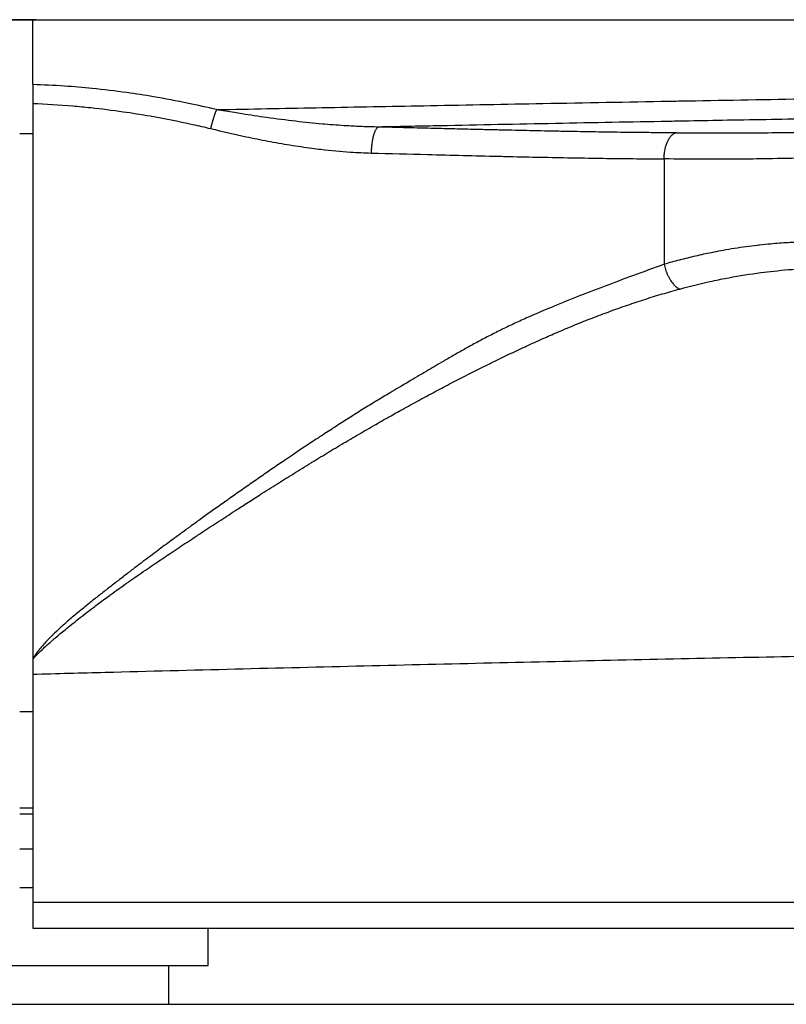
# Model space of a CAD drawing. Header units: millimetres. Extents: x -3355 to -830, y -2775 to -1049.
# Tile 44 of 103: x -1420 to -1390, y -2721 to -2684. Entities that reach past the tile are written whole.
import ezdxf

# ---------------------------------------------------------------- set-up
doc = ezdxf.new("R2010")
doc.units = ezdxf.units.MM
doc.layers.add('Make2D$Visible$Curvas', color=7, linetype='Continuous')

msp = doc.modelspace()

# ---------------------------------------------------------------- linework, layer by layer
at = {"layer": 'Make2D$Visible$Curvas', "color": 8, "lineweight": -3, "true_color": 0x7f7f7f}
for points, weights, knots in [([(-1497.868, -2683.578), (-1497.868, -2683.578), (-1419.782, -2683.578), (-1419.396, -2683.578), (-1419.011, -2683.578)], [1, 0.707106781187, 1, 0.99796023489, 0.995948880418], [0, 0, 0, 122.65714, 122.65714, 123.511348, 123.511348, 123.511348]), ([(-1427.282, -2719.879), (-1427.282, -2719.879), (-1419.782, -2719.879), (-1412.282, -2719.879), (-1412.282, -2719.879)], [1, 0.707106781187, 1, 0.707106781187, 1], [0, 0, 0, 11.780972, 11.780972, 23.561945, 23.561945, 23.561945])]:
    msp.add_rational_spline(points, weights, degree=2, knots=knots, dxfattribs=at)
at = {"layer": 'Make2D$Visible$Curvas', "color": 253, "lineweight": -3, "true_color": 0x98aaaf}
for points, degree in [([(-1419.011, -2686.067), (-1419.011, -2685.238), (-1419.011, -2684.408), (-1419.011, -2683.578)], 3), ([(-1419.011, -2686.793), (-1419.011, -2708.123)], 1), ([(-1405.746, -2687.699), (-1405.751, -2687.701), (-1405.757, -2687.703), (-1405.762, -2687.706)], 3), ([(-1394.582, -2688.106), (-1394.571, -2688.091), (-1394.561, -2688.077), (-1394.55, -2688.064)], 3), ([(-1394.794, -2688.921), (-1394.795, -2692.963)], 1), ([(-1419.011, -2708.707), (-1419.011, -2710.147)], 1), ([(-1419.011, -2710.147), (-1419.011, -2717.439)], 1)]:
    msp.add_open_spline(points, degree=degree, dxfattribs=at)
at = {"layer": 'Make2D$Visible$Curvas', "color": 8, "lineweight": -3, "true_color": 0x7f7f7f}
for points, weights in [([(-1419.011, -2683.578), (-1341.696, -2683.578), (-1341.696, -2683.578)], [0.995948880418, 0.709146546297, 1]), ([(-1419.507, -2716.879), (-1419.259, -2716.879), (-1419.011, -2716.879)], [0.993407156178, 0.987569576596, 0.981975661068])]:
    msp.add_rational_spline(points, weights, degree=2, dxfattribs=at)
at = {"layer": 'Make2D$Visible$Curvas', "color": 253, "lineweight": -3, "true_color": 0x98aaaf}
for points, knots in [([(-1419.011, -2686.067), (-1419.011, -2686.113), (-1419.011, -2686.164), (-1419.011, -2686.275), (-1419.011, -2686.335), (-1419.011, -2686.461), (-1419.011, -2686.526), (-1419.011, -2686.659), (-1419.011, -2686.726), (-1419.011, -2686.793)], [0, 0, 0, 0, 0.2014913, 0.2014913, 0.406834, 0.406834, 0.6125937, 0.6125937, 0.813658, 0.813658, 0.813658, 0.813658]), ([(-1411.961, -2687.03), (-1412.323, -2686.943), (-1412.683, -2686.863), (-1413.041, -2686.788), (-1413.488, -2686.695), (-1413.933, -2686.611), (-1414.374, -2686.536), (-1414.717, -2686.478), (-1415.058, -2686.425), (-1415.397, -2686.377), (-1415.845, -2686.315), (-1416.29, -2686.262), (-1416.73, -2686.218), (-1417.086, -2686.182), (-1417.44, -2686.152), (-1417.791, -2686.128), (-1418.202, -2686.1), (-1418.609, -2686.08), (-1419.011, -2686.067)], [0, 0, 0, 0, 1.122211, 1.122211, 1.122211, 2.49347, 2.49347, 2.49347, 3.536661, 3.536661, 3.536661, 4.88637, 4.88637, 4.88637, 5.954742, 5.954742, 5.954742, 7.179212, 7.179212, 7.179212, 7.179212]), ([(-1411.961, -2687.03), (-1411.79, -2687.027), (-1411.619, -2687.023), (-1411.448, -2687.02), (-1410.186, -2686.995), (-1408.928, -2686.971), (-1407.674, -2686.947), (-1406.364, -2686.922), (-1405.059, -2686.897), (-1403.761, -2686.873), (-1402.312, -2686.846), (-1400.872, -2686.819), (-1399.443, -2686.793), (-1397.815, -2686.763), (-1396.202, -2686.733), (-1394.608, -2686.705), (-1394.367, -2686.7), (-1394.127, -2686.696), (-1393.888, -2686.692), (-1392.33, -2686.664), (-1390.79, -2686.637), (-1389.271, -2686.611), (-1388.598, -2686.599), (-1387.928, -2686.588), (-1387.263, -2686.577), (-1385.961, -2686.555), (-1384.676, -2686.534), (-1383.411, -2686.515), (-1382.669, -2686.503), (-1381.933, -2686.492), (-1381.205, -2686.482), (-1381.121, -2686.48), (-1381.037, -2686.479), (-1380.953, -2686.478), (-1379.628, -2686.459), (-1378.327, -2686.441), (-1377.051, -2686.425), (-1375.953, -2686.411), (-1374.873, -2686.397), (-1373.815, -2686.385), (-1372.608, -2686.371), (-1371.428, -2686.358), (-1370.277, -2686.346), (-1369.201, -2686.334), (-1368.15, -2686.324), (-1367.125, -2686.314), (-1365.796, -2686.301), (-1364.511, -2686.29), (-1363.276, -2686.28), (-1363.042, -2686.278), (-1362.809, -2686.276), (-1362.579, -2686.274), (-1361.497, -2686.265), (-1360.455, -2686.258), (-1359.453, -2686.252), (-1358.452, -2686.245), (-1357.493, -2686.24), (-1356.576, -2686.237), (-1356.398, -2686.236), (-1356.222, -2686.235), (-1356.047, -2686.235), (-1355.167, -2686.232), (-1354.329, -2686.231), (-1353.535, -2686.232), (-1353.466, -2686.232), (-1353.397, -2686.232), (-1353.329, -2686.232), (-1352.542, -2686.233), (-1351.799, -2686.235), (-1351.101, -2686.24), (-1350.376, -2686.244), (-1349.7, -2686.25), (-1349.074, -2686.258), (-1348.447, -2686.266), (-1347.87, -2686.275), (-1347.343, -2686.285), (-1346.987, -2686.292), (-1346.655, -2686.299), (-1346.345, -2686.307), (-1345.851, -2686.319), (-1345.416, -2686.333), (-1345.042, -2686.349), (-1344.842, -2686.357), (-1344.658, -2686.365), (-1344.493, -2686.374), (-1344.214, -2686.389), (-1343.985, -2686.405), (-1343.806, -2686.423), (-1343.71, -2686.432), (-1343.629, -2686.442), (-1343.562, -2686.452), (-1343.45, -2686.469), (-1343.378, -2686.487), (-1343.345, -2686.506), (-1343.341, -2686.508), (-1343.337, -2686.511), (-1343.334, -2686.514)], [-143.250093, -143.250093, -143.250093, -143.250093, -142.734314, -142.734314, -142.734314, -138.927344, -138.927344, -138.927344, -134.948717, -134.948717, -134.948717, -130.507214, -130.507214, -130.507214, -125.448011, -125.448011, -125.448011, -124.685488, -124.685488, -124.685488, -119.726058, -119.726058, -119.726058, -117.526726, -117.526726, -117.526726, -113.219044, -113.219044, -113.219044, -110.693847, -110.693847, -110.693847, -110.402212, -110.402212, -110.402212, -105.796029, -105.796029, -105.796029, -101.828343, -101.828343, -101.828343, -97.305806, -97.305806, -97.305806, -93.075699, -93.075699, -93.075699, -87.584611, -87.584611, -87.584611, -86.544916, -86.544916, -86.544916, -81.667226, -81.667226, -81.667226, -76.795013, -76.795013, -76.795013, -75.84766, -75.84766, -75.84766, -71.084175, -71.084175, -71.084175, -70.671522, -70.671522, -70.671522, -65.90753, -65.90753, -65.90753, -60.967076, -60.967076, -60.967076, -56.027001, -56.027001, -56.027001, -52.694778, -52.694778, -52.694778, -47.370893, -47.370893, -47.370893, -44.522933, -44.522933, -44.522933, -39.735141, -39.735141, -39.735141, -37.190185, -37.190185, -37.190185, -32.951222, -32.951222, -32.951222, -32.394469, -32.394469, -32.394469, -32.394469]), ([(-1419.011, -2686.793), (-1418.505, -2686.811), (-1417.994, -2686.842), (-1417.478, -2686.886), (-1417.249, -2686.906), (-1417.019, -2686.928), (-1416.788, -2686.952), (-1416.376, -2686.996), (-1415.96, -2687.048), (-1415.542, -2687.108), (-1415.199, -2687.157), (-1414.855, -2687.211), (-1414.51, -2687.271), (-1413.969, -2687.366), (-1413.425, -2687.474), (-1412.879, -2687.596), (-1412.65, -2687.647), (-1412.421, -2687.7), (-1412.191, -2687.756)], [0, 0, 0, 0, 1.540272, 1.540272, 1.540272, 2.235691, 2.235691, 2.235691, 3.499195, 3.499195, 3.499195, 4.552843, 4.552843, 4.552843, 6.2348, 6.2348, 6.2348, 6.951244, 6.951244, 6.951244, 6.951244]), ([(-1405.746, -2687.699), (-1405.857, -2687.697), (-1405.968, -2687.695), (-1406.079, -2687.692), (-1406.276, -2687.686), (-1406.474, -2687.679), (-1406.672, -2687.669), (-1406.766, -2687.664), (-1406.86, -2687.659), (-1406.954, -2687.653), (-1407.242, -2687.636), (-1407.53, -2687.615), (-1407.819, -2687.59), (-1407.845, -2687.588), (-1407.871, -2687.586), (-1407.897, -2687.583), (-1408.238, -2687.553), (-1408.58, -2687.518), (-1408.922, -2687.478), (-1409.296, -2687.435), (-1409.67, -2687.386), (-1410.044, -2687.334), (-1410.357, -2687.29), (-1410.669, -2687.243), (-1410.982, -2687.193), (-1411.08, -2687.178), (-1411.178, -2687.162), (-1411.276, -2687.146), (-1411.504, -2687.108), (-1411.733, -2687.07), (-1411.961, -2687.03)], [0, 0, 0, 0, 0.339102, 0.339102, 0.339102, 0.94199, 0.94199, 0.94199, 1.229157, 1.229157, 1.229157, 2.10857, 2.10857, 2.10857, 2.187788, 2.187788, 2.187788, 3.23083, 3.23083, 3.23083, 4.373692, 4.373692, 4.373692, 5.329327, 5.329327, 5.329327, 5.629919, 5.629919, 5.629919, 6.329276, 6.329276, 6.329276, 6.329276]), ([(-1357.682, -2686.985), (-1357.706, -2686.985), (-1357.73, -2686.985), (-1357.754, -2686.985), (-1358.066, -2686.987), (-1358.383, -2686.988), (-1358.706, -2686.99), (-1359.025, -2686.992), (-1359.349, -2686.994), (-1359.679, -2686.996), (-1360.046, -2686.998), (-1360.42, -2687.001), (-1360.8, -2687.003), (-1361.18, -2687.006), (-1361.567, -2687.009), (-1361.959, -2687.012), (-1362.297, -2687.015), (-1362.639, -2687.017), (-1362.986, -2687.02), (-1363.374, -2687.023), (-1363.768, -2687.027), (-1364.167, -2687.031), (-1364.565, -2687.034), (-1364.968, -2687.038), (-1365.375, -2687.042), (-1365.782, -2687.046), (-1366.193, -2687.05), (-1366.607, -2687.055), (-1367.022, -2687.059), (-1367.44, -2687.064), (-1367.861, -2687.069), (-1368.283, -2687.073), (-1368.707, -2687.078), (-1369.134, -2687.083), (-1369.272, -2687.085), (-1369.409, -2687.087), (-1369.547, -2687.088), (-1370.194, -2687.096), (-1370.847, -2687.105), (-1371.504, -2687.113), (-1372.24, -2687.123), (-1372.983, -2687.133), (-1373.731, -2687.143), (-1374.499, -2687.153), (-1375.273, -2687.164), (-1376.052, -2687.176), (-1376.764, -2687.186), (-1377.479, -2687.196), (-1378.2, -2687.207), (-1379.004, -2687.219), (-1379.814, -2687.232), (-1380.629, -2687.244), (-1380.751, -2687.246), (-1380.872, -2687.248), (-1380.994, -2687.25), (-1381.511, -2687.258), (-1382.031, -2687.266), (-1382.553, -2687.275), (-1382.941, -2687.281), (-1383.33, -2687.287), (-1383.721, -2687.294), (-1384.248, -2687.302), (-1384.779, -2687.311), (-1385.312, -2687.32), (-1385.846, -2687.328), (-1386.383, -2687.337), (-1386.923, -2687.346), (-1387.463, -2687.355), (-1388.007, -2687.365), (-1388.554, -2687.374), (-1388.783, -2687.378), (-1389.012, -2687.382), (-1389.243, -2687.386), (-1389.791, -2687.395), (-1390.343, -2687.405), (-1390.899, -2687.415), (-1391.452, -2687.424), (-1392.01, -2687.434), (-1392.572, -2687.444), (-1393.051, -2687.453), (-1393.533, -2687.461), (-1394.019, -2687.47), (-1394.226, -2687.474), (-1394.434, -2687.478), (-1394.643, -2687.482), (-1395.352, -2687.495), (-1396.067, -2687.508), (-1396.788, -2687.522), (-1397.509, -2687.535), (-1398.235, -2687.549), (-1398.966, -2687.563), (-1399.692, -2687.577), (-1400.423, -2687.592), (-1401.158, -2687.606), (-1401.896, -2687.621), (-1402.638, -2687.636), (-1403.383, -2687.651), (-1403.423, -2687.652), (-1403.462, -2687.652), (-1403.502, -2687.653), (-1404.246, -2687.668), (-1404.994, -2687.683), (-1405.746, -2687.699)], [-57.4701, -57.4701, -57.4701, -57.4701, -57.353032, -57.353032, -57.353032, -55.823882, -55.823882, -55.823882, -54.300211, -54.300211, -54.300211, -52.589143, -52.589143, -52.589143, -50.861838, -50.861838, -50.861838, -49.364642, -49.364642, -49.364642, -47.675768, -47.675768, -47.675768, -45.984585, -45.984585, -45.984585, -44.292931, -44.292931, -44.292931, -42.603544, -42.603544, -42.603544, -40.919012, -40.919012, -40.919012, -40.379675, -40.379675, -40.379675, -37.859402, -37.859402, -37.859402, -35.067951, -35.067951, -35.067951, -32.233763, -32.233763, -32.233763, -29.673237, -29.673237, -29.673237, -26.839422, -26.839422, -26.839422, -26.419904, -26.419904, -26.419904, -24.638344, -24.638344, -24.638344, -23.320034, -23.320034, -23.320034, -21.541762, -21.541762, -21.541762, -19.761656, -19.761656, -19.761656, -17.979859, -17.979859, -17.979859, -17.231954, -17.231954, -17.231954, -15.446445, -15.446445, -15.446445, -13.65976, -13.65976, -13.65976, -12.125917, -12.125917, -12.125917, -11.467286, -11.467286, -11.467286, -9.216567, -9.216567, -9.216567, -6.950557, -6.950557, -6.950557, -4.688039, -4.688039, -4.688039, -2.406773, -2.406773, -2.406773, -2.286027, -2.286027, -2.286027, 0, 0, 0, 0]), ([(-1412.191, -2687.756), (-1411.726, -2687.87), (-1411.27, -2687.974), (-1410.824, -2688.069), (-1410.545, -2688.128), (-1410.27, -2688.184), (-1409.999, -2688.235), (-1409.71, -2688.29), (-1409.426, -2688.34), (-1409.145, -2688.385), (-1408.861, -2688.431), (-1408.58, -2688.472), (-1408.302, -2688.509), (-1408.187, -2688.524), (-1408.073, -2688.538), (-1407.958, -2688.552), (-1407.575, -2688.596), (-1407.198, -2688.632), (-1406.827, -2688.657), (-1406.559, -2688.675), (-1406.295, -2688.688), (-1406.034, -2688.694)], [-6.42106, -6.42106, -6.42106, -6.42106, -4.992867, -4.992867, -4.992867, -4.132399, -4.132399, -4.132399, -3.24317, -3.24317, -3.24317, -2.365632, -2.365632, -2.365632, -2.007402, -2.007402, -2.007402, -0.828334, -0.828334, -0.828334, 0, 0, 0, 0]), ([(-1405.888, -2687.871), (-1405.881, -2687.854), (-1405.872, -2687.837), (-1405.864, -2687.822), (-1405.856, -2687.807), (-1405.848, -2687.794), (-1405.84, -2687.781), (-1405.835, -2687.774), (-1405.83, -2687.768), (-1405.825, -2687.761), (-1405.816, -2687.75), (-1405.807, -2687.74), (-1405.798, -2687.732), (-1405.789, -2687.723), (-1405.78, -2687.716), (-1405.772, -2687.711), (-1405.768, -2687.709), (-1405.765, -2687.707), (-1405.762, -2687.706)], [0.9678121, 0.9678121, 0.9678121, 0.9678121, 1.0605935, 1.0605935, 1.0605935, 1.1515333, 1.1515333, 1.1515333, 1.2036568, 1.2036568, 1.2036568, 1.298989, 1.298989, 1.298989, 1.3907898, 1.3907898, 1.3907898, 1.423212, 1.423212, 1.423212, 1.423212]), ([(-1394.307, -2687.921), (-1394.614, -2687.92), (-1394.917, -2687.917), (-1395.216, -2687.915), (-1395.323, -2687.914), (-1395.429, -2687.913), (-1395.534, -2687.912), (-1395.852, -2687.909), (-1396.164, -2687.905), (-1396.471, -2687.901), (-1396.795, -2687.897), (-1397.113, -2687.892), (-1397.424, -2687.887), (-1397.572, -2687.885), (-1397.719, -2687.882), (-1397.864, -2687.88), (-1398.047, -2687.877), (-1398.228, -2687.873), (-1398.405, -2687.87), (-1398.596, -2687.866), (-1398.784, -2687.863), (-1398.969, -2687.859), (-1399.156, -2687.855), (-1399.341, -2687.852), (-1399.524, -2687.848), (-1399.711, -2687.844), (-1399.895, -2687.84), (-1400.078, -2687.836), (-1400.219, -2687.833), (-1400.359, -2687.83), (-1400.499, -2687.827), (-1400.683, -2687.823), (-1400.867, -2687.818), (-1401.053, -2687.814), (-1401.237, -2687.81), (-1401.422, -2687.806), (-1401.61, -2687.801), (-1401.712, -2687.799), (-1401.815, -2687.796), (-1401.918, -2687.794), (-1402.183, -2687.788), (-1402.453, -2687.781), (-1402.727, -2687.775), (-1402.994, -2687.768), (-1403.266, -2687.761), (-1403.541, -2687.755), (-1403.816, -2687.748), (-1404.095, -2687.741), (-1404.376, -2687.734), (-1404.654, -2687.727), (-1404.935, -2687.72), (-1405.217, -2687.712), (-1405.393, -2687.708), (-1405.569, -2687.703), (-1405.746, -2687.699)], [0, 0, 0, 0, 1.033457, 1.033457, 1.033457, 1.394001, 1.394001, 1.394001, 2.448543, 2.448543, 2.448543, 3.513968, 3.513968, 3.513968, 4.00309, 4.00309, 4.00309, 4.602103, 4.602103, 4.602103, 5.22313, 5.22313, 5.22313, 5.831807, 5.831807, 5.831807, 6.435268, 6.435268, 6.435268, 6.891364, 6.891364, 6.891364, 7.489102, 7.489102, 7.489102, 8.087273, 8.087273, 8.087273, 8.417434, 8.417434, 8.417434, 9.279083, 9.279083, 9.279083, 10.141895, 10.141895, 10.141895, 11.022968, 11.022968, 11.022968, 11.906101, 11.906101, 11.906101, 12.459697, 12.459697, 12.459697, 12.459697]), ([(-1405.891, -2687.878), (-1405.9, -2687.897), (-1405.908, -2687.918), (-1405.916, -2687.94), (-1405.922, -2687.958), (-1405.929, -2687.978), (-1405.935, -2687.998), (-1405.937, -2688.005), (-1405.94, -2688.013), (-1405.942, -2688.021), (-1405.949, -2688.046), (-1405.956, -2688.073), (-1405.963, -2688.1), (-1405.966, -2688.114), (-1405.969, -2688.127), (-1405.972, -2688.142), (-1405.978, -2688.167), (-1405.983, -2688.194), (-1405.988, -2688.221), (-1405.993, -2688.249), (-1405.997, -2688.277), (-1406.002, -2688.306)], [0.5235777, 0.5235777, 0.5235777, 0.5235777, 0.6237265, 0.6237265, 0.6237265, 0.7083053, 0.7083053, 0.7083053, 0.7395167, 0.7395167, 0.7395167, 0.8424655, 0.8424655, 0.8424655, 0.8930197, 0.8930197, 0.8930197, 0.9859909, 0.9859909, 0.9859909, 1.0795351, 1.0795351, 1.0795351, 1.0795351]), ([(-1394.794, -2688.921), (-1394.794, -2688.902), (-1394.794, -2688.883), (-1394.793, -2688.864), (-1394.792, -2688.828), (-1394.79, -2688.792), (-1394.787, -2688.756), (-1394.784, -2688.725), (-1394.781, -2688.695), (-1394.776, -2688.664), (-1394.771, -2688.628), (-1394.766, -2688.592), (-1394.759, -2688.557), (-1394.756, -2688.545), (-1394.754, -2688.532), (-1394.751, -2688.52), (-1394.744, -2688.49), (-1394.737, -2688.46), (-1394.728, -2688.431), (-1394.724, -2688.414), (-1394.719, -2688.398), (-1394.713, -2688.381), (-1394.711, -2688.373), (-1394.708, -2688.364), (-1394.705, -2688.356), (-1394.698, -2688.335), (-1394.69, -2688.314), (-1394.682, -2688.295), (-1394.674, -2688.274), (-1394.665, -2688.254), (-1394.656, -2688.235), (-1394.652, -2688.228), (-1394.649, -2688.22), (-1394.645, -2688.213), (-1394.636, -2688.194), (-1394.626, -2688.176), (-1394.616, -2688.159), (-1394.606, -2688.143), (-1394.596, -2688.127), (-1394.586, -2688.112)], [0, 0, 0, 0, 0.0563432, 0.0563432, 0.0563432, 0.1653269, 0.1653269, 0.1653269, 0.2595749, 0.2595749, 0.2595749, 0.371823, 0.371823, 0.371823, 0.4122925, 0.4122925, 0.4122925, 0.512043, 0.512043, 0.512043, 0.569653, 0.569653, 0.569653, 0.6005907, 0.6005907, 0.6005907, 0.6763918, 0.6763918, 0.6763918, 0.7558272, 0.7558272, 0.7558272, 0.7864221, 0.7864221, 0.7864221, 0.8658963, 0.8658963, 0.8658963, 0.9420024, 0.9420024, 0.9420024, 0.9420024]), ([(-1394.546, -2688.06), (-1394.532, -2688.043), (-1394.517, -2688.027), (-1394.501, -2688.012), (-1394.487, -2687.999), (-1394.473, -2687.988), (-1394.458, -2687.978), (-1394.444, -2687.968), (-1394.43, -2687.959), (-1394.415, -2687.952)], [1.0368936, 1.0368936, 1.0368936, 1.0368936, 1.1398455, 1.1398455, 1.1398455, 1.2318622, 1.2318622, 1.2318622, 1.3222651, 1.3222651, 1.3222651, 1.3222651]), ([(-1394.307, -2687.921), (-1394.325, -2687.922), (-1394.344, -2687.925), (-1394.362, -2687.931), (-1394.376, -2687.934), (-1394.39, -2687.94), (-1394.404, -2687.946), (-1394.407, -2687.948), (-1394.411, -2687.95), (-1394.415, -2687.952)], [0, 0, 0, 0, 0.1105672, 0.1105672, 0.1105672, 0.1953619, 0.1953619, 0.1953619, 0.2194415, 0.2194415, 0.2194415, 0.2194415]), ([(-1394.307, -2687.921), (-1393.81, -2687.924), (-1393.314, -2687.925), (-1392.817, -2687.925), (-1392.052, -2687.924), (-1391.287, -2687.92), (-1390.521, -2687.911), (-1389.984, -2687.906), (-1389.446, -2687.898), (-1388.909, -2687.888)], [0, 0, 0, 0, 1.712202, 1.712202, 1.712202, 4.350736, 4.350736, 4.350736, 6.204156, 6.204156, 6.204156, 6.204156]), ([(-1406.003, -2688.314), (-1406.007, -2688.346), (-1406.011, -2688.378), (-1406.015, -2688.41), (-1406.018, -2688.442), (-1406.021, -2688.474), (-1406.024, -2688.505), (-1406.026, -2688.537), (-1406.028, -2688.569), (-1406.03, -2688.601), (-1406.032, -2688.633), (-1406.033, -2688.664), (-1406.034, -2688.694)], [1.0890875, 1.0890875, 1.0890875, 1.0890875, 1.1905313, 1.1905313, 1.1905313, 1.2886032, 1.2886032, 1.2886032, 1.3856012, 1.3856012, 1.3856012, 1.4790504, 1.4790504, 1.4790504, 1.4790504]), ([(-1406.034, -2688.694), (-1405.307, -2688.713), (-1404.584, -2688.732), (-1403.867, -2688.751), (-1402.957, -2688.774), (-1402.055, -2688.797), (-1401.163, -2688.818), (-1401.069, -2688.82), (-1400.975, -2688.823), (-1400.881, -2688.825), (-1400.08, -2688.843), (-1399.286, -2688.86), (-1398.501, -2688.874), (-1398.429, -2688.875), (-1398.357, -2688.877), (-1398.286, -2688.878), (-1397.513, -2688.892), (-1396.749, -2688.903), (-1395.994, -2688.911), (-1395.592, -2688.915), (-1395.191, -2688.918), (-1394.794, -2688.921)], [-12.269168, -12.269168, -12.269168, -12.269168, -9.98869, -9.98869, -9.98869, -7.093592, -7.093592, -7.093592, -6.788867, -6.788867, -6.788867, -4.182017, -4.182017, -4.182017, -3.943944, -3.943944, -3.943944, -1.372529, -1.372529, -1.372529, 0, 0, 0, 0]), ([(-1386.503, -2688.82), (-1386.71, -2688.826), (-1386.917, -2688.831), (-1387.124, -2688.837), (-1387.73, -2688.852), (-1388.336, -2688.866), (-1388.943, -2688.879), (-1389.049, -2688.882), (-1389.155, -2688.884), (-1389.261, -2688.886), (-1389.352, -2688.888), (-1389.444, -2688.89), (-1389.536, -2688.892), (-1390.024, -2688.902), (-1390.513, -2688.912), (-1391.002, -2688.92), (-1391.342, -2688.925), (-1391.683, -2688.929), (-1392.023, -2688.932), (-1392.449, -2688.935), (-1392.875, -2688.935), (-1393.301, -2688.934), (-1393.798, -2688.932), (-1394.296, -2688.928), (-1394.794, -2688.921)], [0, 0, 0, 0, 0.715095, 0.715095, 0.715095, 2.810033, 2.810033, 2.810033, 3.176184, 3.176184, 3.176184, 3.493158, 3.493158, 3.493158, 5.18139, 5.18139, 5.18139, 6.357627, 6.357627, 6.357627, 7.82876, 7.82876, 7.82876, 9.548225, 9.548225, 9.548225, 9.548225]), ([(-1389.381, -2692.106), (-1389.602, -2692.113), (-1389.823, -2692.123), (-1390.042, -2692.137), (-1390.264, -2692.15), (-1390.484, -2692.167), (-1390.702, -2692.187), (-1390.848, -2692.2), (-1390.994, -2692.215), (-1391.138, -2692.231), (-1391.162, -2692.234), (-1391.187, -2692.237), (-1391.211, -2692.239), (-1391.36, -2692.257), (-1391.507, -2692.275), (-1391.654, -2692.295), (-1391.802, -2692.315), (-1391.948, -2692.337), (-1392.095, -2692.36), (-1392.242, -2692.384), (-1392.389, -2692.408), (-1392.536, -2692.435), (-1392.653, -2692.456), (-1392.771, -2692.478), (-1392.889, -2692.502), (-1392.917, -2692.507), (-1392.945, -2692.513), (-1392.974, -2692.519), (-1393.177, -2692.56), (-1393.382, -2692.604), (-1393.589, -2692.652), (-1393.795, -2692.7), (-1394.003, -2692.751), (-1394.211, -2692.805), (-1394.405, -2692.855), (-1394.6, -2692.908), (-1394.795, -2692.963)], [0, 0, 0, 0, 0.761447, 0.761447, 0.761447, 1.523944, 1.523944, 1.523944, 2.027219, 2.027219, 2.027219, 2.11238, 2.11238, 2.11238, 2.625336, 2.625336, 2.625336, 3.137409, 3.137409, 3.137409, 3.650848, 3.650848, 3.650848, 4.062528, 4.062528, 4.062528, 4.161167, 4.161167, 4.161167, 4.882477, 4.882477, 4.882477, 5.615026, 5.615026, 5.615026, 6.30577, 6.30577, 6.30577, 6.30577]), ([(-1394.795, -2692.963), (-1395.198, -2693.11), (-1395.592, -2693.254), (-1395.974, -2693.396), (-1396.357, -2693.538), (-1396.729, -2693.677), (-1397.089, -2693.814), (-1397.461, -2693.956), (-1397.82, -2694.095), (-1398.165, -2694.231), (-1398.51, -2694.367), (-1398.841, -2694.501), (-1399.155, -2694.631), (-1399.454, -2694.756), (-1399.739, -2694.878), (-1400.008, -2694.997)], [0, 0, 0, 0, 1.416406, 1.416406, 1.416406, 2.742289, 2.742289, 2.742289, 4.013826, 4.013826, 4.013826, 5.17858, 5.17858, 5.17858, 6.182826, 6.182826, 6.182826, 6.182826]), ([(-1394.192, -2693.914), (-1393.779, -2693.801), (-1393.365, -2693.699), (-1392.948, -2693.609), (-1392.736, -2693.563), (-1392.524, -2693.52), (-1392.312, -2693.48), (-1391.905, -2693.404), (-1391.497, -2693.339), (-1391.088, -2693.285), (-1390.922, -2693.263), (-1390.755, -2693.243), (-1390.588, -2693.225), (-1390.209, -2693.184), (-1389.83, -2693.152), (-1389.45, -2693.131), (-1389.254, -2693.12), (-1389.058, -2693.111), (-1388.862, -2693.106)], [0, 0, 0, 0, 1.438534, 1.438534, 1.438534, 2.169202, 2.169202, 2.169202, 3.566538, 3.566538, 3.566538, 4.135282, 4.135282, 4.135282, 5.425716, 5.425716, 5.425716, 6.091318, 6.091318, 6.091318, 6.091318]), ([(-1399.441, -2695.817), (-1399.264, -2695.738), (-1399.084, -2695.659), (-1398.902, -2695.581), (-1398.694, -2695.492), (-1398.483, -2695.403), (-1398.268, -2695.314), (-1398.059, -2695.228), (-1397.846, -2695.143), (-1397.63, -2695.058), (-1397.417, -2694.974), (-1397.2, -2694.892), (-1396.979, -2694.81), (-1396.935, -2694.793), (-1396.89, -2694.777), (-1396.845, -2694.761), (-1396.632, -2694.683), (-1396.415, -2694.606), (-1396.195, -2694.53), (-1395.978, -2694.456), (-1395.758, -2694.383), (-1395.535, -2694.311), (-1395.315, -2694.241), (-1395.092, -2694.172), (-1394.865, -2694.105), (-1394.644, -2694.039), (-1394.419, -2693.976), (-1394.192, -2693.914)], [0, 0, 0, 0, 0.629286, 0.629286, 0.629286, 1.366612, 1.366612, 1.366612, 2.108961, 2.108961, 2.108961, 2.863903, 2.863903, 2.863903, 3.019454, 3.019454, 3.019454, 3.772443, 3.772443, 3.772443, 4.534707, 4.534707, 4.534707, 5.30888, 5.30888, 5.30888, 6.087706, 6.087706, 6.087706, 6.087706]), ([(-1400.008, -2694.997), (-1400.184, -2695.075), (-1400.353, -2695.152), (-1400.515, -2695.228), (-1400.684, -2695.307), (-1400.846, -2695.384), (-1401.002, -2695.46), (-1401.165, -2695.54), (-1401.321, -2695.618), (-1401.472, -2695.696), (-1401.627, -2695.775), (-1401.776, -2695.853), (-1401.919, -2695.93), (-1402.071, -2696.011), (-1402.216, -2696.091), (-1402.357, -2696.169), (-1402.502, -2696.25), (-1402.642, -2696.33), (-1402.779, -2696.408), (-1402.92, -2696.489), (-1403.056, -2696.568), (-1403.19, -2696.646), (-1403.227, -2696.668), (-1403.264, -2696.689), (-1403.3, -2696.71), (-1403.515, -2696.836), (-1403.722, -2696.957), (-1403.92, -2697.074), (-1404.152, -2697.211), (-1404.372, -2697.341), (-1404.576, -2697.463), (-1404.849, -2697.625), (-1405.094, -2697.772), (-1405.307, -2697.899), (-1405.376, -2697.94), (-1405.441, -2697.979), (-1405.504, -2698.017), (-1405.588, -2698.067), (-1405.667, -2698.114), (-1405.744, -2698.161), (-1405.825, -2698.209), (-1405.903, -2698.257), (-1405.982, -2698.305), (-1406.062, -2698.353), (-1406.141, -2698.402), (-1406.224, -2698.454), (-1406.304, -2698.503), (-1406.386, -2698.554), (-1406.474, -2698.609), (-1406.557, -2698.661), (-1406.646, -2698.717), (-1406.741, -2698.777), (-1406.82, -2698.827), (-1406.904, -2698.88), (-1406.992, -2698.936), (-1407.147, -2699.035), (-1407.316, -2699.143), (-1407.495, -2699.26), (-1407.657, -2699.364), (-1407.828, -2699.475), (-1408.006, -2699.591), (-1408.175, -2699.702), (-1408.35, -2699.818), (-1408.53, -2699.937), (-1408.701, -2700.05), (-1408.875, -2700.167), (-1409.053, -2700.287), (-1409.152, -2700.353), (-1409.251, -2700.421), (-1409.351, -2700.489), (-1409.511, -2700.597), (-1409.671, -2700.707), (-1409.832, -2700.817), (-1409.992, -2700.927), (-1410.152, -2701.038), (-1410.311, -2701.148), (-1410.471, -2701.259), (-1410.629, -2701.369), (-1410.784, -2701.477), (-1410.945, -2701.589), (-1411.102, -2701.7), (-1411.254, -2701.807), (-1411.413, -2701.919), (-1411.567, -2702.027), (-1411.713, -2702.131), (-1411.794, -2702.189), (-1411.873, -2702.244), (-1411.949, -2702.299), (-1412.101, -2702.407), (-1412.244, -2702.509), (-1412.38, -2702.607), (-1412.522, -2702.709), (-1412.657, -2702.806), (-1412.784, -2702.898), (-1412.915, -2702.993), (-1413.039, -2703.083), (-1413.157, -2703.169), (-1413.288, -2703.265), (-1413.411, -2703.355), (-1413.528, -2703.441), (-1413.542, -2703.451), (-1413.555, -2703.461), (-1413.569, -2703.471), (-1413.66, -2703.538), (-1413.748, -2703.602), (-1413.834, -2703.666), (-1413.922, -2703.73), (-1414.008, -2703.795), (-1414.096, -2703.86), (-1414.183, -2703.925), (-1414.272, -2703.991), (-1414.364, -2704.06), (-1414.452, -2704.126), (-1414.543, -2704.195), (-1414.64, -2704.268), (-1414.733, -2704.338), (-1414.83, -2704.412), (-1414.935, -2704.492), (-1415.007, -2704.547), (-1415.083, -2704.604), (-1415.161, -2704.664), (-1415.275, -2704.751), (-1415.394, -2704.842), (-1415.517, -2704.937), (-1415.634, -2705.026), (-1415.753, -2705.119), (-1415.874, -2705.212), (-1415.993, -2705.304), (-1416.113, -2705.397), (-1416.232, -2705.49), (-1416.352, -2705.584), (-1416.47, -2705.677), (-1416.586, -2705.769), (-1416.705, -2705.863), (-1416.82, -2705.955), (-1416.93, -2706.044), (-1416.943, -2706.054), (-1416.955, -2706.064), (-1416.968, -2706.075), (-1417.105, -2706.185), (-1417.232, -2706.29), (-1417.352, -2706.391), (-1417.482, -2706.5), (-1417.603, -2706.603), (-1417.716, -2706.702), (-1417.828, -2706.801), (-1417.932, -2706.895), (-1418.029, -2706.985), (-1418.13, -2707.079), (-1418.224, -2707.169), (-1418.311, -2707.256)], [0, 0, 0, 0, 0.59848, 0.59848, 0.59848, 1.175383, 1.175383, 1.175383, 1.735162, 1.735162, 1.735162, 2.270813, 2.270813, 2.270813, 2.797255, 2.797255, 2.797255, 3.308157, 3.308157, 3.308157, 3.807254, 3.807254, 3.807254, 3.940721, 3.940721, 3.940721, 4.692852, 4.692852, 4.692852, 5.487577, 5.487577, 5.487577, 6.371492, 6.371492, 6.371492, 6.609993, 6.609993, 6.609993, 6.899096, 6.899096, 6.899096, 7.187541, 7.187541, 7.187541, 7.480683, 7.480683, 7.480683, 7.783909, 7.783909, 7.783909, 8.108767, 8.108767, 8.108767, 8.414705, 8.414705, 8.414705, 9.029621, 9.029621, 9.029621, 9.653675, 9.653675, 9.653675, 10.296343, 10.296343, 10.296343, 10.9386, 10.9386, 10.9386, 11.306009, 11.306009, 11.306009, 11.898245, 11.898245, 11.898245, 12.490154, 12.490154, 12.490154, 13.076093, 13.076093, 13.076093, 13.658127, 13.658127, 13.658127, 14.227199, 14.227199, 14.227199, 14.520358, 14.520358, 14.520358, 15.055531, 15.055531, 15.055531, 15.558448, 15.558448, 15.558448, 16.023761, 16.023761, 16.023761, 16.487667, 16.487667, 16.487667, 16.538759, 16.538759, 16.538759, 16.869991, 16.869991, 16.869991, 17.19922, 17.19922, 17.19922, 17.53583, 17.53583, 17.53583, 17.883582, 17.883582, 17.883582, 18.255664, 18.255664, 18.255664, 18.540833, 18.540833, 18.540833, 18.991689, 18.991689, 18.991689, 19.444124, 19.444124, 19.444124, 19.899296, 19.899296, 19.899296, 20.351029, 20.351029, 20.351029, 20.793436, 20.793436, 20.793436, 20.842156, 20.842156, 20.842156, 21.340568, 21.340568, 21.340568, 21.820362, 21.820362, 21.820362, 22.243525, 22.243525, 22.243525, 22.634803, 22.634803, 22.634803, 22.634803]), ([(-1419.011, -2708.123), (-1418.958, -2708.06), (-1418.901, -2707.999), (-1418.841, -2707.939), (-1418.781, -2707.878), (-1418.718, -2707.817), (-1418.653, -2707.756), (-1418.523, -2707.634), (-1418.385, -2707.509), (-1418.238, -2707.381), (-1418.211, -2707.357), (-1418.183, -2707.333), (-1418.155, -2707.309), (-1418.033, -2707.205), (-1417.905, -2707.098), (-1417.772, -2706.989), (-1417.608, -2706.855), (-1417.436, -2706.717), (-1417.255, -2706.575), (-1417.074, -2706.433), (-1416.883, -2706.287), (-1416.684, -2706.136), (-1416.553, -2706.037), (-1416.418, -2705.936), (-1416.279, -2705.833), (-1416.206, -2705.78), (-1416.132, -2705.725), (-1416.057, -2705.67), (-1416.044, -2705.661), (-1416.032, -2705.652), (-1416.02, -2705.643), (-1415.812, -2705.491), (-1415.595, -2705.335), (-1415.367, -2705.174), (-1415.326, -2705.145), (-1415.285, -2705.116), (-1415.243, -2705.087), (-1415.04, -2704.944), (-1414.828, -2704.798), (-1414.608, -2704.648), (-1414.513, -2704.582), (-1414.416, -2704.517), (-1414.317, -2704.45), (-1414.142, -2704.331), (-1413.962, -2704.21), (-1413.776, -2704.086), (-1413.677, -2704.02), (-1413.576, -2703.952), (-1413.473, -2703.884), (-1413.277, -2703.754), (-1413.076, -2703.621), (-1412.869, -2703.484), (-1412.753, -2703.407), (-1412.634, -2703.329), (-1412.514, -2703.25), (-1412.309, -2703.115), (-1412.098, -2702.977), (-1411.881, -2702.836), (-1411.672, -2702.699), (-1411.457, -2702.559), (-1411.235, -2702.415), (-1411.095, -2702.324), (-1410.951, -2702.232), (-1410.805, -2702.138), (-1410.636, -2702.028), (-1410.463, -2701.917), (-1410.286, -2701.804), (-1410.072, -2701.668), (-1409.853, -2701.529), (-1409.628, -2701.387), (-1409.423, -2701.257), (-1409.212, -2701.126), (-1408.997, -2700.991), (-1408.781, -2700.857), (-1408.56, -2700.721), (-1408.334, -2700.582), (-1408.293, -2700.557), (-1408.251, -2700.531), (-1408.21, -2700.506), (-1407.999, -2700.377), (-1407.784, -2700.247), (-1407.563, -2700.114), (-1407.35, -2699.985), (-1407.131, -2699.855), (-1406.907, -2699.723), (-1406.804, -2699.662), (-1406.7, -2699.601), (-1406.595, -2699.539), (-1406.379, -2699.412), (-1406.158, -2699.284), (-1405.932, -2699.154), (-1405.735, -2699.041), (-1405.534, -2698.926), (-1405.329, -2698.811), (-1405.165, -2698.718), (-1404.999, -2698.626), (-1404.831, -2698.532), (-1404.626, -2698.419), (-1404.418, -2698.305), (-1404.206, -2698.189), (-1403.999, -2698.077), (-1403.789, -2697.964), (-1403.576, -2697.85), (-1403.543, -2697.833), (-1403.51, -2697.815), (-1403.477, -2697.798), (-1403.277, -2697.692), (-1403.074, -2697.585), (-1402.867, -2697.478), (-1402.665, -2697.373), (-1402.46, -2697.267), (-1402.251, -2697.161), (-1402.046, -2697.057), (-1401.837, -2696.952), (-1401.624, -2696.847), (-1401.557, -2696.813), (-1401.49, -2696.78), (-1401.422, -2696.747), (-1401.218, -2696.646), (-1401.01, -2696.545), (-1400.798, -2696.444), (-1400.591, -2696.345), (-1400.381, -2696.246), (-1400.167, -2696.147), (-1400.138, -2696.134), (-1400.11, -2696.12), (-1400.081, -2696.107), (-1399.871, -2696.01), (-1399.658, -2695.914), (-1399.441, -2695.817)], [-23.658064, -23.658064, -23.658064, -23.658064, -23.407043, -23.407043, -23.407043, -23.144976, -23.144976, -23.144976, -22.58536, -22.58536, -22.58536, -22.474848, -22.474848, -22.474848, -21.975574, -21.975574, -21.975574, -21.311737, -21.311737, -21.311737, -20.590018, -20.590018, -20.590018, -20.082945, -20.082945, -20.082945, -19.806122, -19.806122, -19.806122, -19.760246, -19.760246, -19.760246, -18.95377, -18.95377, -18.95377, -18.801611, -18.801611, -18.801611, -18.026083, -18.026083, -18.026083, -17.672732, -17.672732, -17.672732, -17.017004, -17.017004, -17.017004, -16.650662, -16.650662, -16.650662, -15.921063, -15.921063, -15.921063, -15.493047, -15.493047, -15.493047, -14.730219, -14.730219, -14.730219, -13.951899, -13.951899, -13.951899, -13.434507, -13.434507, -13.434507, -12.809613, -12.809613, -12.809613, -12.020131, -12.020131, -12.020131, -11.263695, -11.263695, -11.263695, -10.471692, -10.471692, -10.471692, -10.323082, -10.323082, -10.323082, -9.55263, -9.55263, -9.55263, -8.772146, -8.772146, -8.772146, -8.401607, -8.401607, -8.401607, -7.615673, -7.615673, -7.615673, -6.902326, -6.902326, -6.902326, -6.314987, -6.314987, -6.314987, -5.579366, -5.579366, -5.579366, -4.838981, -4.838981, -4.838981, -4.723343, -4.723343, -4.723343, -4.007899, -4.007899, -4.007899, -3.285729, -3.285729, -3.285729, -2.551506, -2.551506, -2.551506, -2.315112, -2.315112, -2.315112, -1.584895, -1.584895, -1.584895, -0.847823, -0.847823, -0.847823, -0.746489, -0.746489, -0.746489, 0, 0, 0, 0]), ([(-1418.311, -2707.256), (-1418.314, -2707.259), (-1418.317, -2707.262), (-1418.32, -2707.265), (-1418.406, -2707.352), (-1418.486, -2707.435), (-1418.558, -2707.515), (-1418.672, -2707.64), (-1418.769, -2707.757), (-1418.848, -2707.864), (-1418.917, -2707.958), (-1418.972, -2708.044), (-1419.011, -2708.123)], [0, 0, 0, 0, 0.013216, 0.013216, 0.013216, 0.358873, 0.358873, 0.358873, 0.81306, 0.81306, 0.81306, 1.11991, 1.11991, 1.11991, 1.11991]), ([(-1344.261, -2707.869), (-1344.261, -2707.85), (-1344.336, -2707.806), (-1344.726, -2707.746), (-1345.489, -2707.689), (-1346.586, -2707.643), (-1348.012, -2707.606), (-1349.761, -2707.58), (-1351.825, -2707.564), (-1354.194, -2707.558), (-1356.858, -2707.563), (-1359.805, -2707.579), (-1363.021, -2707.604), (-1366.492, -2707.64), (-1370.201, -2707.687), (-1374.133, -2707.742), (-1378.27, -2707.808), (-1382.592, -2707.883), (-1387.087, -2707.967), (-1391.742, -2708.06), (-1396.524, -2708.161), (-1401.385, -2708.27), (-1406.294, -2708.385), (-1411.242, -2708.506), (-1415.491, -2708.614), (-1418.083, -2708.683), (-1419.011, -2708.707)], [-117.637276, -117.637276, -117.637276, -117.637276, -113.83627, -108.7841, -103.732018, -98.680504, -93.629271, -88.577957, -83.52652, -78.47508, -73.42376, -68.372529, -63.321034, -58.268967, -53.216785, -48.16531, -43.114091, -38.061145, -33.006799, -27.936687, -22.835446, -17.780915, -12.784593, -7.78507, -2.785534, 0, 0, 0, 0]), ([(-1419.011, -2708.123), (-1419.011, -2708.22), (-1419.011, -2708.316), (-1419.011, -2708.511), (-1419.011, -2708.609), (-1419.011, -2708.707)], [-0.5846663, -0.5846663, -0.5846663, -0.5846663, -0.2938505, -0.2938505, 0, 0, 0, 0]), ([(-1419.011, -2717.439), (-1419.011, -2717.522), (-1419.011, -2717.615), (-1419.011, -2717.701), (-1419.011, -2717.787), (-1419.011, -2717.862), (-1419.011, -2717.939), (-1419.011, -2718.002), (-1419.011, -2718.062), (-1419.011, -2718.114), (-1419.011, -2718.159), (-1419.011, -2718.198), (-1419.011, -2718.237), (-1419.011, -2718.284), (-1419.011, -2718.325), (-1419.011, -2718.354), (-1419.011, -2718.381), (-1419.011, -2718.403), (-1419.011, -2718.418), (-1419.011, -2718.432), (-1419.011, -2718.439), (-1419.011, -2718.439)], [-1.574189, -1.574189, -1.574189, -1.574189, -1.308393, -1.308393, -1.308393, -1.049885, -1.049885, -1.049885, -0.832069, -0.832069, -0.832069, -0.648864, -0.648864, -0.648864, -0.415859, -0.415859, -0.415859, -0.208587, -0.208587, -0.208587, -0.005938, -0.005938, -0.005938, -0.005938])]:
    msp.add_open_spline(points, degree=3, knots=knots, dxfattribs=at)
for points, weights in [([(-1411.961, -2687.03), (-1412.089, -2687.317), (-1412.191, -2687.756)], [1, 0.909775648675, 1]), ([(-1419.511, -2687.95), (-1419.26, -2687.95), (-1419.008, -2687.95)], [1, 0.999963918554, 0.999939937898]), ([(-1394.795, -2692.963), (-1394.623, -2693.756), (-1394.192, -2693.914)], [1, 0.774352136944, 1]), ([(-1419.006, -2710.147), (-1419.259, -2710.147), (-1419.511, -2710.147)], [0.999939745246, 0.999963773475, 1]), ([(-1419.01, -2713.832), (-1419.26, -2713.832), (-1419.511, -2713.832)], [0.999933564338, 0.999960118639, 1]), ([(-1419.511, -2714.061), (-1419.259, -2714.061), (-1419.008, -2714.061)], [1, 0.99989537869, 0.999825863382]), ([(-1419.011, -2717.439), (-1344.261, -2717.439), (-1344.261, -2717.439)], [1, 0.708284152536, 1])]:
    msp.add_rational_spline(points, weights, degree=2, dxfattribs=at)
at = {"layer": 'Make2D$Visible$Curvas', "color": 8, "lineweight": -3, "true_color": 0x7f7f7f}
for points, degree in [([(-1419.511, -2715.397), (-1419.344, -2715.397), (-1419.176, -2715.397), (-1419.009, -2715.397)], 3), ([(-1412.282, -2719.879), (-1412.282, -2718.439)], 1), ([(-1413.785, -2721.365), (-1413.785, -2719.879)], 1), ([(-1471.323, -2721.365), (-1464.584, -2721.365), (-1448.399, -2721.365), (-1419.782, -2721.365), (-1391.165, -2721.365), (-1374.98, -2721.365), (-1368.241, -2721.365)], 3)]:
    msp.add_open_spline(points, degree=degree, dxfattribs=at)
at = {"layer": 'Make2D$Visible$Curvas', "color": 253, "lineweight": -3, "true_color": 0x98aaaf}
msp.add_rational_spline([(-1419.011, -2718.439), (-1376.454, -2718.439), (-1355.175, -2718.439), (-1345.261, -2718.439), (-1345.261, -2718.439)], [1, 0.86686876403, 1, 0.933223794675, 0.93343504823], degree=2, knots=[-154.485237, -154.485237, -154.485237, -77.242618, -77.242618, -38.499127, -38.499127, -38.499127], dxfattribs=at)

doc.saveas('drawing.dxf')
